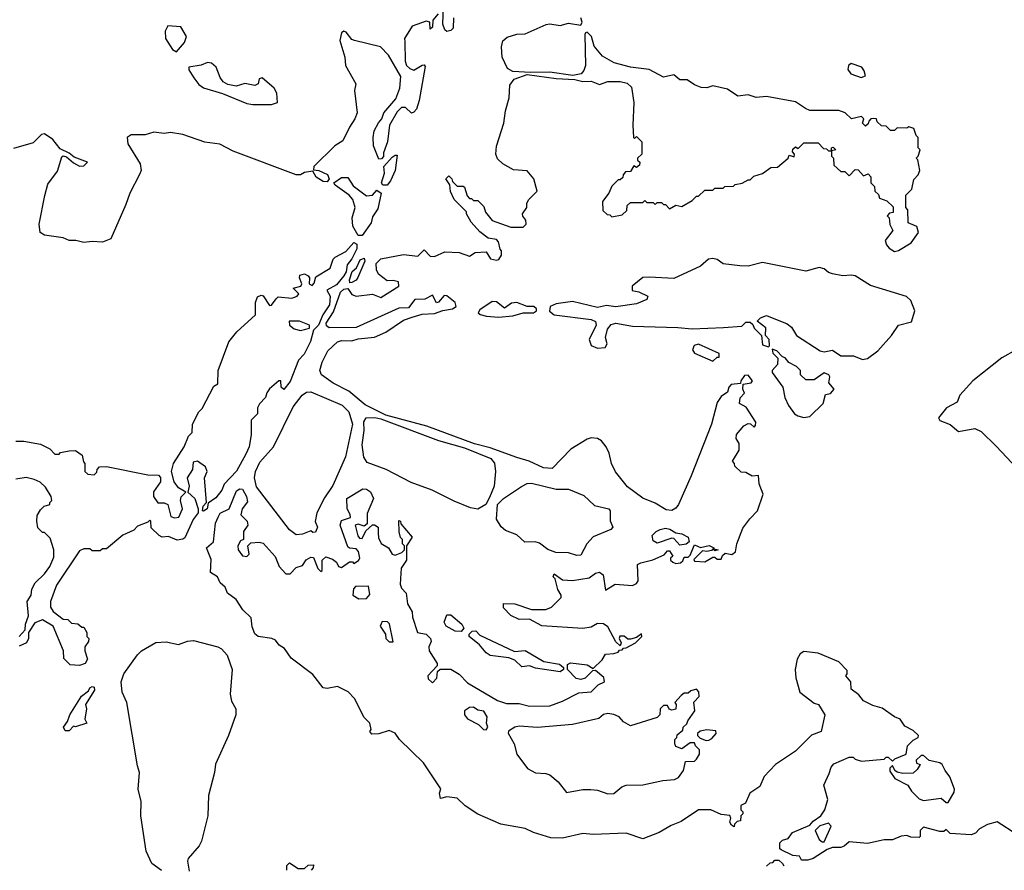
# Model space of a CAD drawing. Extents: x 2239831 to 2395310, y 665973 to 772585.
# Tile 68 of 144: x 2344624 to 2349398, y 670011 to 674137. Entities that reach past the tile are written whole.
import ezdxf

# ---------------------------------------------------------------- set-up
doc = ezdxf.new("R2010")
doc.units = 0

msp = doc.modelspace()

# ---------------------------------------------------------------- linework, layer by layer
at = {"layer": '0CON20XD'}
for points in [[(2346652.5, 674165), (2346627.5, 674135), (2346625, 674100), (2346615, 674090), (2346612.5, 674125), (2346595, 674130), (2346526.7, 674105), (2346490, 674045), (2346490.7, 674029.3), (2346492.5, 673935), (2346500, 673915), (2346515, 673900), (2346535, 673892.5), (2346575, 673916.7), (2346585, 673917.5), (2346589.3, 673909.3), (2346561.2, 673745), (2346547.7, 673702.3), (2346535, 673687.5), (2346523, 673683), (2346495, 673710), (2346475, 673710), (2346455, 673690), (2346417.5, 673625), (2346407.5, 673545), (2346388.3, 673491.7), (2346387.5, 673472.5), (2346378.3, 673461.7), (2346365, 673460), (2346340, 673525), (2346337.5, 673565), (2346343, 673597), (2346363, 673637), (2346380, 673655), (2346390, 673685), (2346447, 673753), (2346467.5, 673805), (2346471.7, 673861.7), (2346412.5, 673965), (2346373.3, 674005), (2346247.5, 674035), (2346235, 674041.2), (2346206.9, 674076.9), (2346195, 674081.2), (2346185, 674073.3), (2346176.7, 674035), (2346200, 673955), (2346204.3, 673915), (2346253.9, 673825), (2346247.6, 673792.4), (2346260.5, 673685), (2346249.6, 673655), (2346223.8, 673615), (2346191.4, 673548.6), (2346151.3, 673525), (2346050.6, 673425), (2346048.3, 673408.3), (2346075, 673405.6), (2346116.4, 673386.4), (2346125.4, 673364.6), (2346115, 673350), (2346095, 673351.8), (2346062.1, 673372.1), (2346045, 673402.5), (2346005, 673395.5), (2345985, 673383.8), (2345964.2, 673384.2), (2345659.4, 673499.4), (2345595, 673533.1), (2345522.3, 673542.3), (2345415, 673579.1), (2345355, 673590), (2345325, 673585.3), (2345275, 673591.8), (2345232, 673578), (2345165, 673578.3), (2345144.8, 673565.2), (2345149.1, 673535), (2345207.7, 673437.7), (2345212.9, 673405), (2345205, 673385.6), (2345157.6, 673295), (2345139.6, 673240.4), (2345065.9, 673074.1), (2345025, 673057.8), (2344975, 673061.4), (2344935, 673055.8), (2344896, 673066), (2344865, 673066), (2344835, 673078), (2344745, 673091.1), (2344724.2, 673104.2), (2344718.4, 673145), (2344746.5, 673283.5), (2344761.3, 673338.7), (2344808.4, 673401.6), (2344828.7, 673471.3), (2344835, 673475.6), (2344851.5, 673471.5), (2344885, 673442.9), (2344915, 673426.9), (2344935, 673428.6), (2344953.8, 673445), (2344889.2, 673469.2), (2344865, 673489.6), (2344821.1, 673511.1), (2344784.4, 673555), (2344745, 673583.3), (2344729.5, 673580.5), (2344690.5, 673539.5), (2344595, 673511.2)], [(2346727.5, 674145), (2346726.2, 674095), (2346715, 674083.8), (2346695, 674078.8), (2346685, 674087.5), (2346676.2, 674115), (2346679.3, 674200.7)], [(2347100.9, 673880.9), (2347015, 673884.7), (2346989.1, 673899.1), (2346963.8, 673955), (2346960.4, 674005), (2346965.9, 674034.1), (2346987.8, 674052.2), (2347034.3, 674065.7), (2347075, 674067.8), (2347177, 674113), (2347195, 674116.2), (2347245, 674108.9), (2347285, 674119.5), (2347345, 674110.6), (2347350.4, 674125), (2347344.3, 674145)], [(2345385, 673980), (2345423.6, 674026.4), (2345432.5, 674055), (2345405, 674102.5), (2345343, 674107), (2345328.8, 674081.2), (2345330.6, 674045), (2345365, 673992), (2345385, 673980)], [(2347365, 670942.5), (2347345, 670936.7), (2347321.7, 670941.7), (2347280, 670985), (2347280.7, 671009.3), (2347295, 671017.5), (2347375, 671007.5), (2347405, 670990), (2347447.7, 671032.3), (2347465, 671060), (2347505, 671062.5), (2347525, 671070), (2347531.7, 671078.3), (2347545, 671080), (2347551.7, 671088.3), (2347565, 671090), (2347610, 671115), (2347640, 671145), (2347638.3, 671158.3), (2347615, 671140), (2347585, 671132.5), (2347573, 671133), (2347555, 671146.7), (2347533, 671147), (2347530, 671135), (2347540, 671115), (2347535, 671100), (2347515, 671120), (2347475, 671192.5), (2347455, 671206.7), (2347425, 671208.8), (2347395, 671190), (2347353.6, 671183.6), (2347155, 671197.5), (2347095, 671230), (2347045, 671227.5), (2347005, 671247.5), (2346970, 671285), (2346970, 671305), (2347025, 671303.3), (2347105, 671276.7), (2347175, 671276.2), (2347202.3, 671287.7), (2347250, 671335), (2347250, 671345), (2347233, 671373), (2347220, 671425), (2347210, 671435), (2347215, 671450), (2347255, 671420), (2347305, 671417.5), (2347385, 671430), (2347415, 671452.5), (2347435, 671457.5), (2347452.5, 671445), (2347465, 671370), (2347510.7, 671399.3), (2347595, 671392.5), (2347615, 671402.5), (2347622.5, 671415), (2347620, 671495), (2347635, 671502.5), (2347693.6, 671516.4), (2347748.3, 671541.7), (2347765, 671560), (2347775, 671560), (2347790, 671535), (2347780, 671525), (2347780, 671515), (2347790, 671505), (2347805, 671500), (2347827, 671503), (2347838.3, 671511.7), (2347845, 671530), (2347865, 671530), (2347875, 671540), (2347895, 671590), (2347925, 671577.5), (2347966.1, 671586.1), (2347990, 671575), (2347990, 671570), (2348010, 671565), (2347995, 671560), (2347985, 671570), (2347977.5, 671562.5), (2347955, 671557.5), (2347935, 671560), (2347891.7, 671518.3), (2347895, 671510), (2347945, 671506.7), (2347985, 671530), (2347995, 671530), (2348005, 671520), (2348025, 671520), (2348031.7, 671538.3), (2348045, 671550), (2348077, 671543), (2348093.9, 671556.1), (2348100.7, 671595), (2348130.1, 671669.9), (2348163.6, 671716.4), (2348201.2, 671755), (2348228.6, 671835), (2348209.2, 671885), (2348206.7, 671926.7), (2348175, 671922.5), (2348145, 671940), (2348121.7, 671941.7), (2348091.7, 671971.7), (2348090, 671985), (2348080, 671995), (2348111.7, 672048.3), (2348111.7, 672081.7), (2348097.5, 672105), (2348100, 672125), (2348135, 672167.5), (2348155, 672177.5), (2348167, 672177), (2348185, 672160), (2348191.7, 672168.3), (2348192.5, 672185), (2348146.8, 672256.8), (2348113.3, 672275), (2348117.5, 672302.5), (2348137.5, 672325), (2348130, 672345), (2348131.7, 672368.3), (2348170, 672375), (2348176.7, 672385), (2348155, 672412.5), (2348138.3, 672411.7), (2348120, 672385), (2348118.3, 672371.7), (2348073, 672367), (2348062.5, 672355), (2348055, 672330), (2348025, 672310), (2348005, 672280), (2347978.5, 672175), (2347879.6, 671925), (2347817.9, 671785), (2347805, 671767.8), (2347785, 671756.4), (2347758.8, 671758.8), (2347705, 671791.9), (2347645, 671815.6), (2347570.8, 671870.8), (2347513.3, 671943.3), (2347493.9, 671985), (2347482.7, 672035), (2347466.9, 672065), (2347445, 672093.5), (2347425, 672106.2), (2347395, 672108.5), (2347375, 672102.3), (2347296, 672054), (2347205, 671959.5), (2347163.1, 671963.1), (2347093.8, 671995), (2347035, 672012.9), (2346905, 672059.6), (2346829.2, 672079.2), (2346598, 672165), (2346398.9, 672218.9), (2346298.6, 672268.6), (2346220, 672335), (2346144.6, 672374.6), (2346087.1, 672415), (2346079.4, 672435), (2346091.1, 672475), (2346118.7, 672531.3), (2346165, 672574.6), (2346185, 672581.1), (2346235, 672578.9), (2346265, 672588.2), (2346345, 672597.6), (2346399, 672621), (2346485, 672678.9), (2346526.3, 672693.7), (2346575, 672708.8), (2346635, 672711.2), (2346675, 672726.9), (2346722.5, 672735), (2346740, 672745), (2346736.2, 672765), (2346695, 672798), (2346681.7, 672798.3), (2346655, 672766.7), (2346645, 672763.8), (2346625, 672800), (2346588.3, 672781.7), (2346540.5, 672779.5), (2346510, 672740), (2346461.9, 672738.1), (2346255, 672644.1), (2346125, 672642), (2346111.7, 672651.7), (2346110, 672665), (2346145, 672720), (2346180, 672815), (2346195, 672830), (2346215, 672833.3), (2346235, 672803.3), (2346255, 672796.2), (2346335, 672806), (2346375, 672788.8), (2346462.5, 672845), (2346460, 672865), (2346435, 672872.5), (2346405, 672870), (2346363, 672903), (2346353.6, 672923.6), (2346352.5, 672955), (2346375, 672977.5), (2346485, 672997.5), (2346555, 672990), (2346585, 673020), (2346615, 672990), (2346635, 672987.5), (2346685, 673010), (2346755, 673007.5), (2346805, 672990), (2346833, 673007), (2346885, 673010), (2346907, 672977), (2346935, 672970), (2346946.4, 672973.6), (2346960, 672995), (2346960, 673015), (2346953, 673023), (2346945, 673060), (2346935, 673070), (2346895, 673077.5), (2346855, 673107.5), (2346812.5, 673155), (2346790, 673195), (2346790, 673205), (2346730, 673265), (2346713, 673303), (2346710, 673335), (2346690, 673365), (2346705, 673380), (2346720, 673365), (2346721.7, 673351.7), (2346745, 673330), (2346775, 673330), (2346780, 673325), (2346793, 673283), (2346805, 673270), (2346815, 673270), (2346825, 673260), (2346845, 673260), (2346875, 673230), (2346883, 673203), (2346915, 673162.5), (2347005, 673130), (2347065, 673130), (2347080, 673145), (2347077.5, 673165), (2347063.3, 673183.3), (2347062.5, 673195), (2347082.5, 673225), (2347083, 673247), (2347092.5, 673265), (2347132.5, 673305), (2347117.4, 673365), (2347085, 673403.1), (2347017.8, 673407.8), (2346967.2, 673437.2), (2346941.1, 673461.1), (2346932.1, 673485), (2346936.3, 673523.7), (2346971.2, 673635), (2346978.9, 673695), (2346997.4, 673757.4), (2347000.7, 673819.3), (2347021.2, 673848.8), (2347085, 673870), (2347225, 673851.3), (2347315, 673847.1), (2347355, 673836.2), (2347395, 673838.9), (2347435, 673822.3), (2347475, 673836.1), (2347535, 673837.6), (2347568.5, 673828.5), (2347589.5, 673809.5), (2347600.8, 673735), (2347596, 673625), (2347600, 673565), (2347605, 673560), (2347615, 673570), (2347640, 673545), (2347640, 673485), (2347620, 673465), (2347620, 673455), (2347630, 673445), (2347628.3, 673431.7), (2347615, 673420), (2347601.7, 673428.3), (2347585, 673400), (2347561.7, 673398.3), (2347550, 673385), (2347548.3, 673371.7), (2347535, 673360), (2347525, 673360), (2347495, 673330), (2347480, 673295), (2347450, 673255), (2347451.7, 673211.7), (2347471.7, 673191.7), (2347485, 673190), (2347495, 673180), (2347545, 673190), (2347568.3, 673211.7), (2347570, 673235), (2347585, 673250), (2347645, 673250), (2347655, 673260), (2347665, 673250), (2347695, 673250), (2347705, 673240), (2347715, 673250), (2347735, 673250), (2347745, 673240), (2347755, 673240), (2347775, 673220), (2347805, 673237.5), (2347835, 673230), (2347885, 673260), (2347905, 673280), (2347915, 673280), (2347945, 673310), (2347985, 673310), (2347995, 673320), (2348035, 673320), (2348043, 673327), (2348085, 673330), (2348093, 673337), (2348127, 673343), (2348155, 673360), (2348165, 673360), (2348183, 673377), (2348225, 673390), (2348265, 673420), (2348298.3, 673421.7), (2348350, 673465), (2348355, 673480), (2348378.3, 673471.7), (2348380, 673485), (2348370, 673495), (2348371.7, 673508.3), (2348385, 673520), (2348398.3, 673511.7), (2348425, 673540), (2348495, 673540), (2348521.7, 673511.7), (2348535, 673510), (2348545, 673500), (2348560, 673500), (2348560, 673515), (2348568.3, 673518.3), (2348580, 673505), (2348560, 673500), (2348560, 673475), (2348570, 673465), (2348571.7, 673431.7), (2348605, 673400), (2348625, 673400), (2348645, 673380), (2348675, 673410), (2348688.3, 673408.3), (2348715, 673380), (2348738.3, 673388.3), (2348750, 673375), (2348750, 673345), (2348768.3, 673328.3), (2348770, 673305), (2348788.3, 673288.3), (2348791.7, 673271.7), (2348828.3, 673258.3), (2348858.3, 673228.3), (2348858.3, 673201.7), (2348841.7, 673198.3), (2348830, 673185), (2348840, 673175), (2348843, 673143), (2348857.5, 673115), (2348820, 673065), (2348826, 673045), (2348839.1, 673029.1), (2348865, 673012.9), (2348885, 673017.5), (2348945.8, 673055), (2348980.8, 673105), (2348974.2, 673134.2), (2348931.7, 673151.7), (2348930, 673215), (2348920, 673225), (2348920, 673285), (2348950, 673315), (2348958.3, 673361.7), (2348980, 673385), (2348987.5, 673405), (2348977.5, 673457.5), (2348970, 673465), (2348980, 673475), (2348990, 673505), (2348980, 673515), (2348980, 673565), (2348970, 673575), (2348958.3, 673608.3), (2348935, 673617.5), (2348925, 673610), (2348878.3, 673611.7), (2348865, 673600), (2348845, 673600), (2348825, 673620), (2348801.7, 673621.7), (2348781.7, 673641.7), (2348777.5, 673655), (2348765, 673657.5), (2348750, 673655), (2348740, 673645), (2348738.3, 673631.7), (2348725, 673620), (2348710, 673635), (2348716.7, 673655), (2348705, 673666.9), (2348656.2, 673656.2), (2348625.6, 673685), (2348595, 673696.4), (2348455, 673696.9), (2348433.9, 673706.1), (2348385, 673738), (2348245, 673764.5), (2348195, 673760), (2348155, 673772.5), (2348105, 673766), (2348055, 673800), (2347985, 673815.7), (2347955, 673806.9), (2347927.3, 673807.3), (2347895, 673820), (2347860, 673845), (2347825, 673845.5), (2347795, 673869.1), (2347745, 673858.1), (2347675.5, 673895.5), (2347585, 673906.3), (2347506.9, 673926.9), (2347449.6, 673959.6), (2347408.6, 674008.6), (2347396.2, 674055), (2347375, 674076.8), (2347366.5, 674073.5), (2347364.7, 674065.3), (2347367.6, 673915), (2347359.8, 673890.2), (2347345.8, 673874.2), (2347305.3, 673865.3), (2347195, 673881.8), (2347100.9, 673880.9)], [(2345755, 673724.5), (2345845, 673724.6), (2345873.8, 673735), (2345870.5, 673780.5), (2345857.5, 673805), (2345800, 673855), (2345785, 673850), (2345780, 673825), (2345765, 673817.5), (2345716.4, 673826.4), (2345674.2, 673814.2), (2345632.7, 673822.7), (2345610, 673835), (2345595.7, 673855.7), (2345576.2, 673906.2), (2345555, 673925.8), (2345535, 673929.2), (2345504.4, 673915.6), (2345444.2, 673905.8), (2345445, 673893.3), (2345468.6, 673855), (2345492.4, 673822.4), (2345515, 673805.7), (2345608.3, 673778.3), (2345725, 673730.5), (2345755, 673724.5)], [(2348704.3, 673855.7), (2348725, 673863.8), (2348718.8, 673888.8), (2348706.9, 673906.9), (2348655.9, 673924.1), (2348642, 673915), (2348638.6, 673895), (2348653.8, 673873.8), (2348704.3, 673855.7)], [(2346385, 673333.3), (2346378.8, 673345), (2346392.5, 673392.5), (2346390, 673425), (2346430.7, 673469.3), (2346445, 673480), (2346455, 673480), (2346444, 673405), (2346422, 673355), (2346405, 673333.8), (2346385, 673333.3)], [(2346285, 673090), (2346265, 673090), (2346239.4, 673135), (2346236.2, 673175), (2346250, 673225), (2346239.2, 673265), (2346220.8, 673285), (2346153.4, 673333.4), (2346146.7, 673345), (2346185, 673370.8), (2346215, 673371.4), (2346241.5, 673331.5), (2346305, 673283.1), (2346334.2, 673285.8), (2346355, 673310), (2346376.7, 673295), (2346360, 673220), (2346335, 673180), (2346328.3, 673151.7), (2346285, 673090)], [(2344605, 672092.5), (2344645, 672092.5), (2344725, 672077.5), (2344770, 672055), (2344795, 672030), (2344815, 672030), (2344823, 672037), (2344863.6, 672046.4), (2344895, 672047.5), (2344927.5, 672025), (2344933, 671993), (2344940, 671985), (2344940, 671945), (2344955, 671932.5), (2344985, 671930), (2344998.3, 671941.7), (2345000, 671955), (2345011.7, 671968.3), (2345045, 671970), (2345245, 671930), (2345297, 671927), (2345307, 671917), (2345307.5, 671895), (2345273.3, 671846.7), (2345272.5, 671825), (2345293.9, 671793.9), (2345325, 671793.8), (2345343.3, 671785), (2345356.7, 671726.7), (2345375, 671721.2), (2345395.8, 671724.2), (2345414.3, 671765), (2345404.2, 671805), (2345407.3, 671822.7), (2345430, 671845), (2345395, 671866.7), (2345373.3, 671895), (2345360, 671945), (2345370, 671985), (2345422.5, 672065), (2345443, 672117), (2345460, 672135), (2345462.5, 672175), (2345492.5, 672235), (2345508.3, 672251.7), (2345565, 672360), (2345585, 672370), (2345586.7, 672435), (2345638.8, 672575), (2345677.1, 672622.9), (2345767.5, 672705), (2345766.7, 672765), (2345777, 672793), (2345795, 672800), (2345805, 672797.5), (2345835, 672750), (2345845, 672752.5), (2345867, 672783), (2345877.5, 672792.5), (2345943.6, 672786.4), (2345970, 672795), (2345977, 672807), (2345950, 672835), (2345987.5, 672845), (2345992.5, 672855), (2345980, 672885), (2345981.7, 672898.3), (2346005, 672903.3), (2346022.5, 672895), (2346030, 672885), (2346027.5, 672855), (2346041.7, 672848.3), (2346051.7, 672858.3), (2346060.7, 672889.3), (2346128.8, 672931.2), (2346143.8, 672975), (2346153.3, 672985), (2346205, 673012.5), (2346245, 673056.2), (2346258, 673048), (2346258.8, 673025), (2346235, 672977.5), (2346212.3, 672947.7), (2346206.4, 672913.6), (2346196, 672894), (2346160, 672850), (2346112.5, 672825), (2346130, 672795), (2346126, 672754), (2346094, 672705), (2346073.3, 672655), (2346049.3, 672630.7), (2346034.3, 672575.7), (2346003.8, 672515), (2345976.7, 672485), (2345935, 672382.5), (2345905, 672342.5), (2345892.5, 672355), (2345890, 672385), (2345880, 672385), (2345835, 672346.7), (2345822.3, 672327.7), (2345816.7, 672305), (2345786.4, 672273.6), (2345777.5, 672255), (2345776.7, 672225), (2345746.7, 672195), (2345746.7, 672125), (2345737.5, 672065), (2345720.8, 672029.2), (2345675, 671946.7), (2345615.9, 671884.1), (2345603.8, 671855), (2345575, 671817.5), (2345537.5, 671792.5), (2345532.5, 671765), (2345515, 671752.5), (2345510, 671755), (2345513, 671777), (2345530, 671795), (2345520, 671915), (2345532.5, 671945), (2345525, 671967.5), (2345486.2, 671996.2), (2345465, 671990), (2345462.5, 671955), (2345436.2, 671915), (2345446.7, 671875), (2345440, 671845), (2345473.3, 671815), (2345490, 671765), (2345490, 671745), (2345465, 671712.5), (2345425.7, 671624.3), (2345415, 671616.7), (2345387, 671613), (2345345, 671630), (2345315, 671627.5), (2345300, 671635), (2345261.7, 671671.7), (2345260, 671705), (2345255, 671710), (2345245, 671700), (2345195, 671680), (2345178.3, 671661.7), (2345125, 671637.5), (2345045, 671570), (2345025, 671570), (2345015, 671560), (2344975, 671560), (2344965, 671570), (2344935, 671570), (2344915, 671560), (2344802.5, 671395), (2344773.3, 671315), (2344773, 671287), (2344787, 671267), (2344835, 671230), (2344857, 671227), (2344875, 671210), (2344907, 671207), (2344925, 671190), (2344935, 671190), (2344950, 671165), (2344950, 671145), (2344960, 671135), (2344958.3, 671121.7), (2344940, 671095), (2344940, 671075), (2344952.5, 671035), (2344942.5, 671015), (2344913.9, 671003.9), (2344868.3, 671008.3), (2344838.3, 671038.3), (2344836.7, 671075), (2344786.7, 671195), (2344735, 671226), (2344698.3, 671211.7), (2344667.5, 671165), (2344666.7, 671135), (2344656.7, 671115), (2344621.7, 671098.3)], [(2346225, 672860), (2346222.5, 672875), (2346236.7, 672915), (2346256.7, 672933.3), (2346275, 672972.5), (2346295, 672980), (2346297.5, 672965), (2346263.6, 672886.4), (2346255, 672873.3), (2346235, 672862.5), (2346225, 672860)], [(2348709.3, 672489.3), (2348735, 672494.2), (2348785, 672530.8), (2348850.8, 672605), (2348884.5, 672655.5), (2348948, 672672), (2348963.8, 672725), (2348944.2, 672774.2), (2348923.5, 672793.5), (2348748.1, 672848.1), (2348673.9, 672893.9), (2348655, 672898), (2348615, 672894), (2348563.9, 672903.9), (2348545, 672910), (2348525, 672928.6), (2348500, 672935), (2348435, 672916.7), (2348225, 672959.4), (2348155, 672942), (2348115, 672942.5), (2348035, 672952.9), (2348005, 672974), (2347985, 672978.1), (2347963.3, 672975), (2347925, 672941.2), (2347795, 672881.4), (2347678, 672888), (2347645, 672886), (2347593.3, 672845), (2347593, 672823), (2347626.4, 672816.4), (2347670, 672795), (2347665, 672780), (2347615, 672758.8), (2347515, 672743.8), (2347469.5, 672750.5), (2347425, 672740.6), (2347305, 672770), (2347225, 672758.5), (2347195.8, 672745), (2347192.7, 672722.7), (2347215, 672705.5), (2347395, 672682.2), (2347415, 672672.5), (2347419.4, 672655), (2347385.4, 672585), (2347395, 672556.7), (2347425, 672544.3), (2347463, 672547), (2347472.5, 672565), (2347464.4, 672595), (2347473.6, 672635), (2347492.2, 672657.8), (2347515, 672665.4), (2347595, 672650.4), (2347815, 672644.5), (2347885, 672636.7), (2348035.7, 672644.3), (2348125, 672650), (2348145, 672670), (2348165, 672670), (2348178.3, 672658.3), (2348185, 672640), (2348220, 672605), (2348225, 672560), (2348255, 672550), (2348260, 672555), (2348257.5, 672585), (2348240, 672605), (2348241.7, 672641.7), (2348200, 672675), (2348215, 672690), (2348245, 672702.5), (2348345, 672661.2), (2348366.2, 672645), (2348390, 672605), (2348505, 672530), (2348525, 672526.2), (2348565, 672533.3), (2348605, 672506.7), (2348666.1, 672506.1), (2348709.3, 672489.3)], [(2346945, 672694.2), (2347015, 672700.6), (2347065.6, 672715.6), (2347115, 672715.6), (2347130, 672725), (2347130, 672735), (2347117.5, 672745), (2347085, 672745.6), (2347035, 672765.5), (2347008.3, 672761.7), (2346975, 672738.1), (2346935, 672768.6), (2346915, 672770), (2346855, 672730), (2346847.5, 672715), (2346856.4, 672706.4), (2346888, 672698), (2346945, 672694.2)], [(2345985, 672630), (2346005, 672634), (2346028.8, 672641.2), (2346030, 672655), (2345980, 672675), (2345930, 672675), (2345932.5, 672655), (2345955, 672636.7), (2345985, 672630)], [(2347985, 672480), (2348005, 672500), (2348015, 672500), (2348015, 672517.5), (2347915, 672562.5), (2347893.6, 672556.4), (2347886, 672535), (2347895, 672520), (2347985, 672480)], [(2348425, 672207.1), (2348455, 672211.9), (2348518.8, 672275), (2348530.7, 672319.3), (2348555, 672323.3), (2348572.5, 672345), (2348547.5, 672375), (2348552.5, 672405), (2348547.5, 672415), (2348525, 672423.3), (2348475, 672390), (2348435, 672390), (2348410, 672415), (2348410, 672435), (2348390, 672455), (2348353.6, 672473.6), (2348335, 672497.5), (2348321.7, 672501.7), (2348295, 672530), (2348271.7, 672538.3), (2348275, 672520), (2348300, 672495), (2348297.5, 672465), (2348272.5, 672435), (2348272.5, 672425), (2348323.9, 672353.9), (2348334, 672305), (2348351.4, 672265), (2348380.8, 672225), (2348396.2, 672215), (2348425, 672207.1)], [(2349455.6, 672535), (2349385, 672497), (2349245.5, 672385), (2349182.5, 672315), (2349168.3, 672281.7), (2349117.5, 672255), (2349078.8, 672205), (2349085, 672192.5), (2349135, 672173.3), (2349175, 672140), (2349255, 672154), (2349285, 672139.4), (2349358.8, 672068.8), (2349535, 671880)], [(2345965, 671638.6), (2345931.8, 671661.8), (2345771.9, 671871.9), (2345763.3, 671915), (2345767.8, 671945), (2345788.9, 671991.1), (2345854, 672065), (2345950.9, 672259.1), (2345993.8, 672316.2), (2346015, 672330.6), (2346035, 672332.2), (2346187.9, 672267.9), (2346220, 672235), (2346238.1, 672175), (2346203.3, 672016.7), (2346142.1, 671877.9), (2346102.2, 671817.8), (2346064.6, 671745.4), (2346057, 671703), (2346067.5, 671675), (2346058.3, 671651.7), (2346045, 671650), (2346035, 671657.5), (2345995, 671640.8), (2345965, 671638.6)], [(2346845, 671762.5), (2346809.6, 671769.6), (2346731.2, 671801.2), (2346624, 671855), (2346522.1, 671892.1), (2346401.2, 671955), (2346308.8, 671988.8), (2346292, 672015), (2346283.8, 672075), (2346294.2, 672145), (2346293.1, 672186.9), (2346304.4, 672205.6), (2346346.8, 672206.8), (2346375, 672200.5), (2346655, 672096.4), (2346780.4, 672060.4), (2346908.2, 672008.2), (2346926.6, 671986.6), (2346930.6, 671945), (2346924.7, 671875), (2346901.3, 671818.7), (2346884, 671786), (2346845, 671762.5)], [(2344622.5, 671145), (2344651.7, 671178.3), (2344652.5, 671205), (2344667.5, 671245), (2344660, 671315), (2344680, 671345), (2344682.5, 671375), (2344700, 671405), (2344745, 671450), (2344770, 671485), (2344789.3, 671530.7), (2344790, 671565), (2344771.7, 671621.7), (2344745, 671650), (2344735, 671650), (2344711.7, 671671.7), (2344707.5, 671705), (2344708.3, 671731.7), (2344725, 671760), (2344743, 671777), (2344770, 671785), (2344770, 671795), (2344780, 671805), (2344777.5, 671825), (2344749.3, 671869.3), (2344723.6, 671893.6), (2344695, 671906), (2344655, 671916.2), (2344605, 671908.8)], [(2347325, 671538.8), (2347285, 671550.8), (2347222.7, 671552.7), (2347185, 671568), (2347145, 671597.5), (2347123.9, 671603.9), (2347073, 671603), (2347035, 671638.8), (2346979.1, 671659.1), (2346957.9, 671677.9), (2346935.7, 671715), (2346941.2, 671785), (2346970, 671815), (2347057.4, 671872.6), (2347085, 671887.3), (2347105, 671889.6), (2347225, 671859.4), (2347285, 671859.2), (2347358.5, 671828.5), (2347410.5, 671780.5), (2347480, 671765), (2347486.7, 671755), (2347487, 671707), (2347500, 671675), (2347490, 671665), (2347405, 671628.8), (2347374, 671595), (2347345, 671540), (2347325, 671538.8)], [(2349458, 670185), (2349363.6, 670246.4), (2349316.4, 670233.6), (2349277, 670213), (2349258.3, 670191.7), (2349236.1, 670183.9), (2349135, 670190), (2349115, 670210), (2349105, 670200), (2349085, 670200), (2349005, 670220), (2348990, 670205), (2348990, 670175), (2348985, 670170), (2348945, 670172.5), (2348925, 670180), (2348897, 670177), (2348855, 670160), (2348815, 670160), (2348735, 670141.2), (2348645, 670150), (2348621.7, 670128.3), (2348605, 670122.5), (2348565, 670122.5), (2348538.3, 670111.7), (2348471.7, 670068.3), (2348445, 670060), (2348415, 670060), (2348405, 670080), (2348373, 670083), (2348315, 670110), (2348310, 670115), (2348310, 670145), (2348323, 670157), (2348350, 670165), (2348370, 670195), (2348455, 670230), (2348470.7, 670249.3), (2348507.5, 670275), (2348526.7, 670305), (2348542.5, 670355), (2348522.5, 670425), (2348548.3, 670481.7), (2348558.3, 670511.7), (2348571.7, 670528.3), (2348645, 670560), (2348665, 670560), (2348675, 670550), (2348705, 670540), (2348815, 670550), (2348825, 670560), (2348835, 670560), (2348855, 670540), (2348867.5, 670552.5), (2348922.5, 670575), (2348927.5, 670615), (2348955, 670642), (2348980, 670655), (2348980.8, 670665), (2348955, 670689.2), (2348915, 670711.2), (2348893.3, 670745), (2348865, 670755.7), (2348805, 670797.5), (2348760, 670810), (2348715, 670832.5), (2348693, 670863), (2348655, 670890), (2348653.3, 670925), (2348630, 670955), (2348636, 670964), (2348635, 670980), (2348595, 671022.9), (2348495, 671064), (2348425, 671073.3), (2348408.3, 671061.7), (2348393.3, 671035), (2348384, 670985), (2348386.2, 670945), (2348406.7, 670875), (2348475, 670822.5), (2348497.5, 670815), (2348527.5, 670765), (2348510, 670685), (2348463.6, 670666.4), (2348385, 670590), (2348287.5, 670525), (2348233.6, 670466.4), (2348211.7, 670418.3), (2348164.1, 670385.9), (2348143, 670337), (2348120, 670325), (2348120, 670305), (2348130, 670295), (2348130, 670285), (2348120, 670275), (2348118.3, 670251.7), (2348101.7, 670248.3), (2348090, 670235), (2348088.3, 670221.7), (2348075, 670230), (2348067.5, 670245), (2348072.5, 670265), (2348067, 670277), (2348025, 670282), (2347975, 670304.2), (2347915, 670304.4), (2347831.3, 670248.7), (2347782, 670228), (2347725, 670194.3), (2347645, 670163.8), (2347565, 670191.4), (2347405, 670185.7), (2347355, 670190), (2347255, 670167.5), (2347198.8, 670168.8), (2347115, 670194), (2347075, 670214), (2346957.5, 670235), (2346845, 670284), (2346784.2, 670324.2), (2346745, 670361.2), (2346695, 670367.5), (2346665, 670360), (2346660, 670385), (2346666.7, 670406.7), (2346582, 670532), (2346466.2, 670645), (2346445, 670676.7), (2346415, 670688.8), (2346365, 670672.5), (2346331.7, 670671.7), (2346322.5, 670685), (2346327.5, 670695), (2346322.5, 670725), (2346295, 670752.5), (2346246.7, 670845), (2346217.3, 670877.3), (2346165, 670903.3), (2346115, 670892.5), (2346095, 670896.7), (2346045, 670961.2), (2345940.3, 671040.3), (2345907.7, 671087.7), (2345883, 671103), (2345865, 671127.5), (2345845.9, 671135.9), (2345780, 671145), (2345765, 671157.5), (2345751.7, 671191.7), (2345746.1, 671236.1), (2345706.7, 671275), (2345673.3, 671325), (2345632.5, 671355), (2345620, 671385), (2345596.7, 671405), (2345583.3, 671435), (2345550, 671455), (2345552, 671518), (2345530, 671575), (2345563.8, 671605), (2345573.3, 671695), (2345586.7, 671723.3), (2345597, 671743), (2345640, 671765), (2345675, 671852.5), (2345691.7, 671861.7), (2345705, 671860), (2345723.3, 671825), (2345728.3, 671798.3), (2345703.3, 671765), (2345696.7, 671735), (2345726.7, 671705), (2345730, 671685), (2345710, 671655), (2345710, 671615), (2345695, 671610), (2345682.5, 671585), (2345683.3, 671565), (2345705, 671536.7), (2345725, 671533.3), (2345736.7, 671545), (2345730, 671585), (2345745, 671600), (2345785, 671602.5), (2345805, 671597.5), (2345862.5, 671532.5), (2345882.5, 671485), (2345915, 671450), (2345935, 671450), (2345965, 671480), (2345995, 671490), (2346013.6, 671516.4), (2346035, 671530), (2346048.3, 671528.3), (2346070, 671475), (2346085, 671460), (2346090, 671465), (2346090, 671515), (2346108.3, 671531.7), (2346140.7, 671520.7), (2346160, 671505), (2346170, 671485), (2346185, 671480), (2346223, 671507), (2346237, 671507), (2346245, 671500), (2346266.4, 671513.6), (2346272.5, 671525), (2346267, 671557), (2346255, 671570), (2346223, 671573), (2346215, 671580), (2346177.5, 671685), (2346185, 671707.5), (2346227.5, 671722.5), (2346227, 671737), (2346212.5, 671765), (2346210, 671815), (2346288.3, 671861.7), (2346305, 671860), (2346325, 671846.2), (2346340, 671815), (2346308.3, 671741.7), (2346308.3, 671691.7), (2346295, 671680), (2346265, 671690), (2346250, 671685), (2346263, 671633), (2346271.7, 671621.7), (2346285, 671620), (2346301.7, 671658.3), (2346335, 671687.5), (2346345, 671687.5), (2346362.5, 671675), (2346361.7, 671648.3), (2346363.6, 671623.6), (2346376.7, 671596.7), (2346412.5, 671575), (2346430, 671545), (2346445, 671540), (2346477, 671553), (2346490, 671565), (2346490, 671585), (2346480, 671595), (2346480, 671615), (2346470, 671625), (2346463.6, 671653.6), (2346461.7, 671708.3), (2346470, 671705), (2346471.7, 671691.7), (2346527, 671627), (2346500, 671585), (2346500, 671515), (2346473, 671477), (2346468.3, 671398.3), (2346475, 671380), (2346497.5, 671355), (2346503.6, 671303.6), (2346527.5, 671265), (2346528.3, 671238.3), (2346552.5, 671165), (2346595, 671156.7), (2346616.2, 671135), (2346618.3, 671121.7), (2346607.5, 671095), (2346610, 671075), (2346647.5, 671015), (2346647.5, 671002.5), (2346602.5, 670955), (2346605, 670940), (2346625, 670920), (2346647, 670943), (2346650, 670975), (2346662.5, 670987.5), (2346715, 670986.7), (2346755, 670962.5), (2346795, 670921.2), (2346940, 670835), (2346985, 670820), (2347045, 670820), (2347095, 670806.7), (2347195, 670808.8), (2347255, 670831.2), (2347335, 670872.5), (2347395, 670877.5), (2347429.3, 670910.7), (2347460, 670925), (2347456.4, 670946.4), (2347415, 670980), (2347401.7, 670978.3), (2347365, 670942.5)], [(2347825, 671587.5), (2347795, 671620), (2347785, 671622.5), (2347715, 671597.5), (2347695, 671610), (2347690, 671635), (2347710, 671655), (2347730, 671665), (2347755, 671670), (2347775.7, 671665.7), (2347805, 671647.5), (2347835, 671643.3), (2347865, 671627.5), (2347870, 671605), (2347855, 671592.5), (2347825, 671587.5)], [(2346268.3, 671328.3), (2346305, 671330), (2346321.7, 671348.3), (2346315, 671390), (2346251.7, 671388.3), (2346243, 671377), (2346240, 671345), (2346268.3, 671328.3)], [(2346765, 671170), (2346735, 671171.2), (2346692.5, 671195), (2346682.5, 671215), (2346695, 671250), (2346715, 671250), (2346767.5, 671205), (2346777.5, 671185), (2346765, 671170)], [(2346435, 671120), (2346417, 671207), (2346407, 671217), (2346381.7, 671218.3), (2346372.5, 671195), (2346397, 671157), (2346400, 671135), (2346415, 671120), (2346435, 671120)], [(2347245, 670974), (2347125, 670991.2), (2347095, 671002.5), (2347058.3, 670998.3), (2347025, 671030), (2346995, 671042.5), (2346905, 671053.3), (2346885, 671066.7), (2346853.3, 671105), (2346802.5, 671145), (2346803, 671157), (2346818.3, 671171.7), (2346835, 671172.5), (2346855, 671152.5), (2347023, 671073), (2347075, 671077.5), (2347165, 671023.8), (2347241.7, 671011.7), (2347260, 670995), (2347260, 670985), (2347245, 670974)], [(2345311.1, 670011.1), (2345265.6, 670045), (2345237.5, 670105), (2345211.8, 670275), (2345213.1, 670345), (2345198.5, 670405), (2345205.6, 670485), (2345195, 670517.5), (2345143.1, 670825), (2345121.9, 670875), (2345115.8, 670925), (2345130, 670965), (2345195, 671056), (2345215, 671075.8), (2345285, 671115.6), (2345335, 671120), (2345395, 671105.8), (2345437.6, 671122.4), (2345466.5, 671126.5), (2345585, 671095.6), (2345602.5, 671085), (2345629.4, 671055), (2345654.4, 670985), (2345644.4, 670865), (2345651.8, 670831.8), (2345672.5, 670795), (2345672.1, 670765), (2345636.1, 670665), (2345573.4, 670526.6), (2345568.2, 670485), (2345539.2, 670375), (2345536, 670275), (2345505, 670153.3), (2345495, 670130), (2345441.3, 670068.7), (2345438.2, 670055), (2345446.2, 670007.5)], [(2344865, 670687.5), (2344845, 670687.5), (2344836.7, 670705), (2344856.7, 670733.3), (2344867.5, 670765), (2344924.5, 670855.5), (2344958, 670882), (2344965, 670896.2), (2344975, 670902.5), (2344985, 670900), (2344987.5, 670885), (2344943.8, 670816.2), (2344948.8, 670795), (2344940, 670745), (2344950, 670725), (2344895, 670707.5), (2344885, 670710), (2344865, 670687.5)], [(2347475, 670382), (2347505, 670383.8), (2347543.3, 670416.7), (2347565, 670424.2), (2347645, 670426.7), (2347742.7, 670447.3), (2347798.7, 670451.3), (2347818.3, 670461.7), (2347842.5, 670495), (2347851.7, 670538.3), (2347895, 670540), (2347905, 670550), (2347920, 670575), (2347920, 670595), (2347900, 670615), (2347895, 670630), (2347875, 670630), (2347835, 670600), (2347805, 670612.5), (2347800, 670625), (2347800, 670645), (2347810, 670655), (2347811.7, 670668.3), (2347838.3, 670691.7), (2347840, 670705), (2347858.3, 670721.7), (2347863, 670737), (2347897.5, 670785), (2347893, 670827), (2347917.5, 670855), (2347917, 670877), (2347905, 670890), (2347878.3, 670881.7), (2347865, 670870), (2347845, 670870), (2347830.7, 670859.3), (2347800, 670825), (2347807.5, 670815), (2347805, 670792.5), (2347785, 670787.5), (2347773.6, 670793.6), (2347765, 670810), (2347745, 670810), (2347730, 670795), (2347727.5, 670765), (2347715, 670752.5), (2347585, 670712.5), (2347550.7, 670730.7), (2347530, 670755), (2347505, 670767.5), (2347475, 670772.5), (2347455, 670767.5), (2347431.7, 670748.3), (2347305, 670718.8), (2347135, 670704), (2347045, 670710), (2347023.9, 670706.1), (2346993.6, 670686.4), (2346993, 670677), (2347022, 670625), (2347034, 670575), (2347085.8, 670505.8), (2347125, 670484.2), (2347175, 670481.2), (2347194.1, 670474.1), (2347235, 670440), (2347275, 670388.8), (2347355, 670402.5), (2347392.7, 670402.7), (2347425, 670400), (2347475, 670382)], [(2346885, 670693.3), (2346893.3, 670705), (2346886.7, 670725), (2346890, 670755), (2346875, 670783.3), (2346845, 670788.8), (2346825, 670803.3), (2346805, 670801.2), (2346780, 670785), (2346780, 670765), (2346795, 670746.7), (2346849.2, 670719.2), (2346872.5, 670695), (2346885, 670693.3)], [(2347951.7, 670641.7), (2347965, 670643.3), (2347980, 670650), (2348000, 670675), (2347998.3, 670688.3), (2347955, 670692.5), (2347923, 670687), (2347910, 670675), (2347910, 670665), (2347923, 670653), (2347951.7, 670641.7)], [(2349125, 670340), (2349155, 670390), (2349156.2, 670405), (2349133.8, 670465), (2349110, 670495), (2349096.2, 670525), (2349085, 670533.3), (2349033.8, 670543.8), (2349005, 670567.5), (2348995, 670567.5), (2348970, 670545), (2348971.7, 670531.7), (2348990, 670525), (2348975, 670500), (2348955, 670483.3), (2348905, 670481.2), (2348878, 670488), (2348866.2, 670496.2), (2348855, 670520), (2348843, 670507), (2348843, 670493), (2348867, 670457), (2348930, 670425), (2348947.5, 670395), (2348985, 670357.5), (2349005, 670350), (2349091.7, 670361.7), (2349115, 670340), (2349125, 670340)], [(2348525, 670150), (2348557.5, 670225), (2348545, 670240), (2348503, 670227), (2348480, 670205), (2348500.7, 670160.7), (2348515, 670150), (2348525, 670150)], [(2348245.4, 670032.1), (2348261.7, 670048.3), (2348275, 670050), (2348285, 670060), (2348305, 670060), (2348322.5, 670045), (2348327.9, 670032.8)], [(2345920, 670011.6), (2345920, 670035), (2345931.7, 670048.3), (2345975, 670020), (2346005, 670020), (2346023, 670037), (2346048.3, 670038.3), (2346047, 670023), (2346037.3, 670012.7)]]:
    msp.add_lwpolyline(points, dxfattribs=at)

doc.saveas('drawing.dxf')
